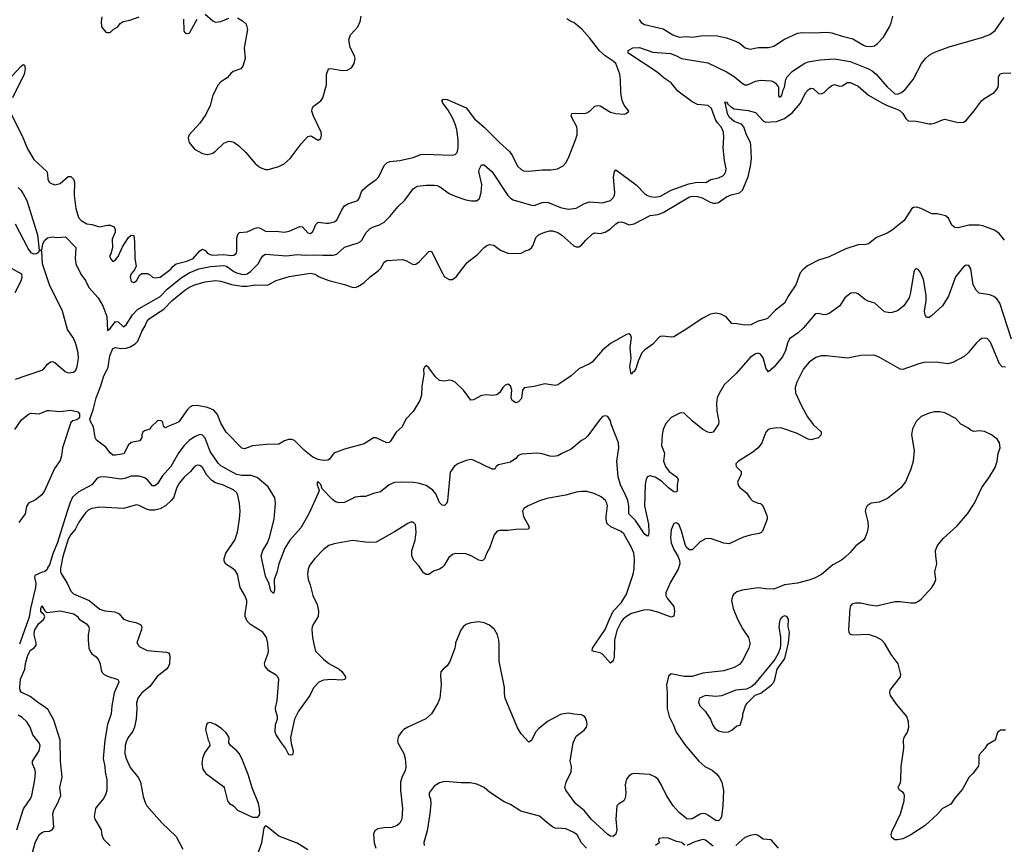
# Model space of a CAD drawing. Header units: inches. Extents: x 1771504 to 1971212, y 471788 to 643615.
# Tile 85 of 256: x 1865883 to 1873361, y 538479 to 544744. Entities that reach past the tile are written whole.
import ezdxf

# ---------------------------------------------------------------- set-up
doc = ezdxf.new("R2010")
doc.units = ezdxf.units.IN
doc.header["$MEASUREMENT"] = 0
for name, color, linetype in [('B8563', 7, 'Continuous'), ('B8564', 7, 'Continuous'), ('B8573', 7, 'Continuous'), ('B8574', 7, 'Continuous')]:
    doc.layers.add(name, color=color, linetype=linetype)

msp = doc.modelspace()

# ---------------------------------------------------------------- linework, layer by layer
at = {"layer": 'B8563', "color": 5}
for points, elevation in [([(1865977.9, 538410), (1866002.3, 538497.7), (1866029.9, 538550.1), (1866050, 538569.1), (1866070, 538576.9), (1866110, 538578), (1866130, 538588.8), (1866142.2, 538610), (1866133.8, 538710), (1866141, 538739), (1866170.9, 538790), (1866195.1, 538850), (1866187.7, 538910), (1866205.2, 538990), (1866193, 539110), (1866188.9, 539270), (1866142.2, 539422.2), (1866099.4, 539499.4), (1866079.2, 539519.2), (1866028.8, 539550), (1865961.4, 539601.4), (1865894.2, 539634.2), (1865886.4, 539646.4), (1865883.7, 539670), (1865887.5, 539732.5), (1865921.5, 539810), (1865927.2, 539852.8), (1865943.4, 539916.6), (1865965.5, 539954.5), (1865991, 539970), (1866008.9, 539990), (1866008.4, 540000)], 360), ([(1866405.2, 540000), (1866408.6, 539968.6), (1866420, 539940), (1866430, 539924.9), (1866462.8, 539902.8), (1866481, 539881), (1866493.6, 539850), (1866501.7, 539801.7), (1866510, 539783.7), (1866524.9, 539770), (1866550, 539757.2), (1866626.8, 539730), (1866635.3, 539715.3), (1866636.4, 539710), (1866599.2, 539630), (1866583.2, 539530), (1866578.5, 539470), (1866549.1, 539390), (1866529.3, 539270), (1866515.4, 539130), (1866529, 539070), (1866531.2, 539030), (1866543.2, 538970), (1866543.6, 538890), (1866537.2, 538862.8), (1866521.3, 538830), (1866470.1, 538769.9), (1866458.4, 538750), (1866448.4, 538690), (1866454, 538670), (1866502.2, 538590), (1866507.4, 538547.4), (1866518.2, 538518.2), (1866570, 538468.5)], 360), ([(1866779.1, 540000), (1866790, 539980.7), (1866851.6, 539951.6), (1866997.5, 539937.5), (1867012.7, 539932.7), (1867020.3, 539920.3), (1867023.7, 539903.7), (1867020.3, 539850), (1867010, 539825.1), (1866997.6, 539810), (1866926.7, 539753.3), (1866870, 539678.3), (1866811.4, 539628.6), (1866780.3, 539590), (1866770.3, 539550), (1866772.4, 539507.6), (1866767.1, 539432.9), (1866754.6, 539370), (1866742.2, 539337.8), (1866705.8, 539290), (1866690, 539258), (1866683.5, 539230), (1866681.2, 539170), (1866690, 539130.7), (1866721.4, 539061.4), (1866784, 538984), (1866800.7, 538950), (1866821.4, 538841.4), (1866835.5, 538795.5), (1866848.7, 538770), (1866962.6, 538642.6), (1867070, 538538.4), (1867122.2, 538442.2)], 380), ([(1868117.2, 540000), (1868130, 539946.7), (1868190, 539884.6), (1868230, 539851.7), (1868307.7, 539810), (1868330, 539792.7), (1868358, 539750), (1868357.1, 539742.9), (1868351, 539730), (1868330, 539725.4), (1868250, 539732.2), (1868190, 539726), (1868154.8, 539710), (1868112.7, 539667.3), (1868087, 539610), (1868001.3, 539490), (1867969, 539430), (1867938.7, 539290), (1867944.7, 539244.7), (1867959.1, 539190), (1867955.9, 539164.1), (1867950, 539155.3), (1867930, 539159), (1867921.2, 539170), (1867902, 539210), (1867869.7, 539250), (1867831.1, 539311.1), (1867824, 539330), (1867825.1, 539390), (1867839.6, 539430), (1867840.5, 539450), (1867828, 539490), (1867826.6, 539513.4), (1867837.2, 539570), (1867851.1, 539730), (1867843.6, 539750), (1867830, 539765.1), (1867775.8, 539795.8), (1867746.9, 539830), (1867742.6, 539850), (1867746.6, 539870), (1867769.7, 539930), (1867772.4, 539950), (1867768.1, 540000)], 380), ([(1869191.7, 540000), (1869187.2, 539970), (1869150, 539869), (1869130, 539834), (1869098, 539810), (1869081, 539790), (1869077.3, 539762.7), (1869083.7, 539690), (1869073.1, 539590), (1869058.3, 539550), (1869010.3, 539470), (1868966.6, 539433.4), (1868830.8, 539370), (1868798.8, 539350), (1868783.9, 539336.1), (1868760.5, 539299.5), (1868751.7, 539270), (1868753.4, 539250), (1868800.8, 539170), (1868811.1, 539130), (1868815.9, 539070), (1868810, 539038), (1868786.2, 538993.8), (1868774.2, 538950), (1868774.6, 538890), (1868791, 538750), (1868785.6, 538670), (1868770, 538638.9), (1868750, 538622.7), (1868710, 538607.1), (1868650, 538605.1), (1868602.6, 538597.4), (1868578.8, 538581.2), (1868570, 538558), (1868574.4, 538490), (1868587, 538450)], 420), ([(1870000, 539466.6), (1869990, 539464.7), (1869890, 539410.9), (1869823.2, 539356.8), (1869801.1, 539330), (1869770, 539268), (1869750, 539255.3), (1869690, 539317.6), (1869662.6, 539362.6), (1869570.8, 539590), (1869563.6, 539623.6), (1869563.5, 539670), (1869524.4, 539870), (1869523, 540000)], 420), ([(1865860.7, 538590), (1865912.7, 538747.3), (1865966.4, 538830), (1865974.4, 538850), (1865998.2, 538970), (1866003.3, 539023.3), (1865997, 539050), (1865979, 539090), (1865979, 539110), (1866029.6, 539190), (1866038, 539230), (1866031, 539251), (1865982.9, 539310), (1865961.5, 539370), (1865938, 539410), (1865901.9, 539441.9), (1865870, 539459.3)], 380), ([(1870000, 538598.6), (1869950, 538602.4), (1869930, 538611.6), (1869884.9, 538644.9), (1869830, 538693.2), (1869688, 538730), (1869610, 538781.2), (1869561.5, 538801.5), (1869450, 538875.3), (1869409.3, 538909.3), (1869355.5, 538935.5), (1869304.7, 538944.7), (1869234.4, 538945.6), (1869145.2, 538954.8), (1869110, 538955.1), (1869070, 538945.2), (1869030, 538921.2), (1868993.4, 538870), (1868993, 538850), (1869001.4, 538821.4), (1869004, 538790), (1868997.8, 538710), (1868977.6, 538582.4), (1868952.5, 538492.5), (1868954.9, 538470)], 440), ([(1868070, 538437.6), (1867990, 538488.6), (1867850, 538541.7), (1867770, 538606), (1867750, 538618), (1867744.7, 538615.3), (1867736.9, 538603.1), (1867718.4, 538490), (1867691.5, 538408.5)], 420)]:
    msp.add_lwpolyline(points, dxfattribs=dict(at, elevation=elevation))
at = {"layer": 'B8563', "color": 5, "elevation": 420}
msp.add_lwpolyline([(1867330, 539405.2), (1867310, 539399), (1867301, 539390), (1867294.8, 539350), (1867313.4, 539270), (1867324.9, 539250), (1867327.7, 539230), (1867287.1, 539172.9), (1867271.8, 539130), (1867264.9, 539090), (1867273.4, 539050), (1867296.7, 539016.7), (1867430, 538919.3), (1867436.5, 538910), (1867460.3, 538810), (1867477.1, 538790), (1867505.5, 538770), (1867537.3, 538737.3), (1867650, 538685.5), (1867690, 538686), (1867701.2, 538698.8), (1867706, 538714), (1867704.5, 538750), (1867696.3, 538790), (1867647.2, 538907.2), (1867618.7, 539010), (1867570, 539132), (1867548.3, 539170), (1867531.1, 539190), (1867482.9, 539230), (1867471.8, 539250), (1867473, 539290), (1867450, 539326), (1867417.1, 539357.1), (1867370, 539389.4)], close=True, dxfattribs=at)
at = {"layer": 'B8564', "color": 5}
for points, elevation in [([(1867290, 544784.9), (1867350, 544734), (1867370, 544725.5), (1867410, 544730.4), (1867470, 544754.4)], 420), ([(1866505.4, 544765.4), (1866502, 544730), (1866504.7, 544690), (1866538, 544650), (1866550, 544645.5), (1866570, 544647.7), (1866591.8, 544668.2), (1866628.7, 544690), (1866645.2, 544714.8), (1866669.4, 544730.6), (1866720.2, 544739.8), (1866790, 544764.9)], 420), ([(1867126.6, 544746.6), (1867130, 544661), (1867134, 544650), (1867150, 544639), (1867170, 544642.3), (1867173.5, 544646.5), (1867230, 544748.8)], 420), ([(1867538, 544758), (1867575.6, 544735.6), (1867601.6, 544710), (1867613.4, 544670), (1867586.8, 544530), (1867596, 544450), (1867578, 544390), (1867562, 544370), (1867504.7, 544350), (1867485.2, 544334.8), (1867458.5, 544301.5), (1867410, 544272.7), (1867390.7, 544250), (1867348.4, 544170), (1867328.6, 544091.4), (1867296.1, 544023.9), (1867250, 543957.2), (1867170.8, 543870), (1867162, 543850), (1867164.9, 543830), (1867170.6, 543810), (1867210, 543760.5), (1867270, 543726.7), (1867310, 543718.4), (1867349, 543730), (1867370, 543743.8), (1867433.1, 543806.9), (1867470, 543821.6), (1867490, 543819.3), (1867510, 543812.7), (1867546.4, 543786.4), (1867597.2, 543737.2), (1867672.1, 543652.1), (1867710, 543620.3), (1867750, 543606), (1867770, 543606), (1867850, 543629.1), (1867890.6, 543649.4), (1867937.7, 543690), (1868019.6, 543800.4), (1868070, 543857.3), (1868090, 543862), (1868098.8, 543858.8), (1868150, 543827.7), (1868170, 543841), (1868174.2, 543865.8), (1868172.2, 543890), (1868112.8, 544010), (1868101.6, 544050), (1868104.5, 544070), (1868113.6, 544086.4), (1868170, 544127.3), (1868186, 544150), (1868211.5, 544250), (1868213.6, 544326.4), (1868221.6, 544358.4), (1868230, 544370.8), (1868250, 544374), (1868330, 544358), (1868370, 544359.1), (1868402.5, 544377.5), (1868422.7, 544410), (1868429.2, 544450), (1868425.2, 544470), (1868391.5, 544531.5), (1868382.9, 544590), (1868396.2, 544630), (1868450, 544690.7), (1868469.6, 544730), (1868475.1, 544770)], 420), ([(1865796, 544284), (1865890, 544388.4), (1865910, 544404), (1865918, 544398), (1865924.9, 544370), (1865916.2, 544330), (1865828.2, 544150)], 380), ([(1865816.5, 544030), (1865900.2, 543860.2), (1865941.8, 543761.8), (1865990, 543680.8), (1866088.2, 543590), (1866094.9, 543570), (1866097.1, 543530), (1866110, 543508), (1866130, 543495.5), (1866150, 543490.4), (1866190, 543498.4), (1866250, 543552.3), (1866270, 543551.7), (1866292.4, 543532.4), (1866298.7, 543510), (1866295.3, 543410), (1866307.8, 543310), (1866330, 543240.7), (1866350, 543218), (1866392.8, 543192.8), (1866430, 543187.7), (1866489.4, 543170.6), (1866550, 543183.8), (1866570, 543181.6), (1866598.8, 543170), (1866607.7, 543150), (1866607.3, 543130), (1866584, 543076), (1866587.7, 543010), (1866574.9, 542965.1), (1866564.7, 542950), (1866571, 542930), (1866586.8, 542910), (1866590, 542907.7), (1866610, 542919.1), (1866630, 542943.8), (1866663, 543017), (1866710, 543088), (1866730, 543105.5), (1866750, 543104.7), (1866755.2, 543055.2), (1866757.4, 542930), (1866766.7, 542870), (1866755.5, 542844.5), (1866728, 542812), (1866722.3, 542790), (1866730, 542755.3), (1866750, 542746.5), (1866770, 542759.2), (1866795.2, 542804.8), (1866810, 542815.6), (1866854.4, 542814.4), (1866868.9, 542808.9), (1866890, 542786.7), (1866910, 542782.4), (1866950, 542787.8), (1867030, 542848), (1867049.3, 542870.7), (1867071.9, 542888.1), (1867151.8, 542910), (1867199.1, 542930), (1867250, 542988.9), (1867270, 542999.5), (1867290, 542990.3), (1867308.9, 542970), (1867330, 542959.3), (1867350, 542955.6), (1867430, 542959.5), (1867490, 542951.1), (1867510, 542953.8), (1867528.4, 542970), (1867532.9, 542987.1), (1867532.4, 543087.6), (1867542.4, 543117.6), (1867552.7, 543127.3), (1867610, 543131.1), (1867670, 543160.2), (1867690, 543163.8), (1867710, 543159.1), (1867755.2, 543135.2), (1867830, 543136.5), (1867890, 543129), (1867930, 543137.3), (1868010, 543171.8), (1868030, 543170.4), (1868070, 543123.8), (1868090, 543118.4), (1868110, 543135.5), (1868132.7, 543187.3), (1868150, 543206.7), (1868210, 543197.3), (1868230, 543198.3), (1868270, 543206.9), (1868290, 543220.3), (1868330, 543300.3), (1868349.9, 543330.1), (1868374.3, 543345.7), (1868450, 543370.4), (1868463.5, 543390), (1868476.8, 543430), (1868489, 543451), (1868530, 543487.4), (1868590.7, 543529.3), (1868609.7, 543550), (1868650, 543635.5), (1868670, 543657), (1868694.5, 543665.5), (1868770, 543674.2), (1868870, 543696.3), (1868930, 543719.6), (1868950, 543722.8), (1869166.7, 543713.3), (1869190, 543719.5), (1869204.1, 543735.9), (1869213.2, 543770), (1869212.5, 543830), (1869201.9, 543910), (1869191.1, 543950), (1869171.9, 543991.9), (1869135.8, 544055.8), (1869095.5, 544110), (1869087.6, 544132.4), (1869100.5, 544139.5), (1869130, 544136.6), (1869273.5, 544073.5), (1869337, 543990), (1869410, 543926.5), (1869530, 543807.4), (1869603, 543743), (1869626.5, 543710), (1869663.7, 543630), (1869690, 543604.4), (1869710, 543594.4), (1869750, 543592), (1869850, 543602.8), (1869916, 543604), (1869968.1, 543611.9), (1870000, 543627.9)], 380), ([(1865870, 543468), (1865890, 543448.2), (1865910, 543421.6), (1865937.2, 543370), (1866018.5, 543110), (1866030, 542994), (1866050, 542992), (1866058.3, 543041.7), (1866073.3, 543070), (1866094.3, 543085.7), (1866130, 543095), (1866170, 543090.1), (1866230, 543094.7), (1866310, 543012.2), (1866302.9, 542930), (1866310, 542888.5), (1866347, 542810), (1866381.7, 542761.7), (1866408.8, 542708.8), (1866478, 542630), (1866514.7, 542570), (1866544.2, 542490), (1866550, 542382.8), (1866570, 542398.4), (1866610, 542450.3), (1866630, 542447.2), (1866670.9, 542409.1), (1866690, 542426), (1866739.2, 542500.8), (1866778.4, 542541.6), (1866950, 542641.9), (1867003.7, 542696.3), (1867110, 542782.2), (1867170, 542819.4), (1867244, 542850), (1867330.8, 542869.2), (1867430, 542877.3), (1867454.2, 542870), (1867508.6, 542830), (1867530, 542820.1), (1867566, 542810), (1867590, 542808.5), (1867610, 542812.8), (1867635.2, 542830), (1867694.6, 542890), (1867712.7, 542927.3), (1867729.8, 542950.2), (1867750, 542961.7), (1867909.5, 542949.5), (1867990, 542958.9), (1868050, 542954.2), (1868110, 542957.9), (1868186, 542954), (1868264.4, 542955.6), (1868290, 542962.3), (1868350, 543015.6), (1868452.5, 543047.5), (1868470, 543058), (1868482, 543070), (1868513.1, 543126.9), (1868543.5, 543156.5), (1868569.8, 543170.2), (1868615.3, 543184.7), (1868650, 543206.4), (1868692.7, 543247.3), (1868755.8, 543324.2), (1868807.2, 543372.8), (1868870, 543458.4), (1868902.2, 543477.8), (1868970, 543486.7), (1869030, 543487.8), (1869050, 543484), (1869070, 543476), (1869144.2, 543424.2), (1869190, 543403.2), (1869270, 543374), (1869312.8, 543367.2), (1869351.3, 543368.7), (1869374.5, 543385.5), (1869388.2, 543431.8), (1869392, 543492), (1869369.8, 543590.2), (1869374, 543610), (1869390, 543641), (1869410, 543642), (1869470, 543587.2), (1869588.9, 543408.9), (1869610, 543386.9), (1869630, 543375.5), (1869770, 543334.3), (1869790, 543332.9), (1869850, 543356.1), (1869890, 543358.6), (1869990, 543315.9), (1870000, 543313.8)], 360), ([(1865850, 542013.7), (1866050, 542080.7), (1866066, 542090), (1866093.7, 542126.3), (1866115.9, 542144.1), (1866130, 542148), (1866150, 542140.4), (1866227.4, 542070), (1866250, 542060.7), (1866290, 542064.7), (1866310, 542080.9), (1866319.9, 542110), (1866329.9, 542170), (1866326.4, 542213.6), (1866310, 542282.4), (1866290, 542324), (1866245.7, 542390), (1866207.5, 542530), (1866109.3, 542730), (1866056.2, 542890), (1866050, 542986), (1866030, 542989.2), (1866025.3, 542974.7), (1866010, 542964.2), (1865990, 542961.7), (1865970, 542972.1), (1865946.5, 543006.5), (1865849.8, 543190)], 360), ([(1870000, 541990.1), (1869970, 541969.5), (1869950, 541965.6), (1869870, 541976.9), (1869790, 541958), (1869713.4, 541946.6), (1869700.7, 541930), (1869694.2, 541865.8), (1869670, 541841.2), (1869650, 541834), (1869622, 541850), (1869615.3, 541870), (1869621.2, 541930), (1869610, 541962), (1869590, 541974), (1869570, 541966), (1869550.8, 541950), (1869528.2, 541911.8), (1869506, 541894), (1869470.4, 541889.6), (1869430, 541893.3), (1869390, 541889.6), (1869330, 541854.5), (1869310, 541852.7), (1869254, 541930), (1869190, 541989.4), (1869170, 542000.9), (1869150, 542004.5), (1869110, 541997), (1869070, 542002), (1869039.3, 542030), (1868990, 542099), (1868970, 542115.3), (1868956.9, 542103.1), (1868950, 542086), (1868950.7, 542050), (1868935.9, 541955.9), (1868934.4, 541890), (1868922, 541850), (1868870, 541767), (1868816.4, 541710), (1868788.2, 541651.8), (1868741, 541610), (1868699.5, 541540.5), (1868688.1, 541531.9), (1868670, 541529.6), (1868590, 541566), (1868570, 541568), (1868499.5, 541520.5), (1868350, 541480.3), (1868269.3, 541450.7), (1868234.9, 541405.1), (1868222.4, 541397.6), (1868190, 541395.8), (1868150, 541403.1), (1868110, 541420.3), (1868046.6, 541470), (1867970, 541545.6), (1867950, 541554), (1867925.1, 541554.9), (1867894.9, 541545.1), (1867850, 541519), (1867756.5, 541516.5), (1867650, 541505.1), (1867590, 541482.9), (1867570, 541489.7), (1867451.1, 541611.1), (1867410, 541678), (1867384, 541744), (1867356.2, 541776.2), (1867310, 541798.7), (1867230, 541812.6), (1867192, 541810), (1867177.1, 541802.9), (1867156.7, 541783.3), (1867090, 541689.3), (1867070, 541677.2), (1867006.4, 541653.6), (1866990, 541642), (1866978, 541650), (1866968, 541690), (1866950, 541699), (1866930, 541696), (1866880.7, 541650), (1866870, 541634), (1866830, 541619.3), (1866818.8, 541610), (1866811.3, 541590), (1866811.3, 541570), (1866795.2, 541544.8), (1866730, 541531.2), (1866710, 541514.3), (1866674.7, 541445.3), (1866610, 541434.7), (1866590, 541436.3), (1866570, 541453.3), (1866536.1, 541496.1), (1866465, 541550), (1866454.8, 541570), (1866444, 541650), (1866419.4, 541690), (1866414, 541710), (1866440.9, 541779.1), (1866463.4, 541870), (1866499, 541961), (1866519, 542030), (1866555.4, 542104.6), (1866566.6, 542190), (1866590, 542244.9), (1866610, 542253.1), (1866650, 542245.3), (1866690, 542248.7), (1866721.8, 542258.2), (1866759.9, 542280.1), (1866779.5, 542300.5), (1866810, 542374.4), (1866837.8, 542422.2), (1866848, 542450), (1866866.2, 542470), (1866920.5, 542510), (1866976.5, 542543.5), (1867040.8, 542610), (1867137.7, 542690), (1867168.3, 542710), (1867210, 542729.2), (1867290, 542751), (1867370, 542761.8), (1867410, 542756.5), (1867492.2, 542732.2), (1867570, 542719.5), (1867610, 542718.4), (1867670, 542729.1), (1867750, 542725.7), (1867770, 542730.3), (1867830, 542761.3), (1867930, 542792.9), (1868090, 542818.3), (1868126.8, 542810), (1868157.3, 542790), (1868230, 542762), (1868350, 542732.8), (1868407.7, 542712.3), (1868430, 542710.3), (1868450, 542716.5), (1868496.2, 542743.8), (1868544.7, 542790), (1868604.7, 542835.3), (1868624.2, 542855.8), (1868650, 542900.4), (1868670, 542915.3), (1868790, 542922.6), (1868814.8, 542914.8), (1868870, 542884.4), (1868890, 542885.5), (1868917.1, 542902.9), (1868990, 542982), (1869010, 542984.9), (1869085.8, 542830), (1869110, 542790.3), (1869144.9, 542770), (1869170, 542769.2), (1869196.4, 542790), (1869281.8, 542898.2), (1869360.2, 542959.8), (1869410, 543012.9), (1869430, 543028.7), (1869450, 543036), (1869482.8, 543030), (1869533, 542993), (1869590, 542970.7), (1869670, 542967.3), (1869690, 542970.6), (1869730, 542990.8), (1869750, 542996), (1869770, 543011.3), (1869781.2, 543030), (1869802, 543090), (1869823.7, 543110), (1869870, 543129), (1869910, 543139.6), (1869930, 543140.3), (1869970, 543127.9), (1869992.9, 543112.9), (1870000, 543106.7)], 340), ([(1865848, 542670), (1865895.4, 542764.6), (1865901.5, 542790), (1865899.1, 542810), (1865826.6, 542850)], 380), ([(1865846, 541630), (1865897, 541703), (1865950, 541747.7), (1865970, 541754.8), (1866030, 541750.5), (1866090, 541774), (1866110, 541775.5), (1866186.6, 541766.6), (1866270, 541776.9), (1866324.6, 541764.6), (1866335.8, 541750), (1866335.5, 541724.5), (1866330, 541712.8), (1866317.2, 541702.8), (1866285, 541695), (1866270, 541682.9), (1866207.8, 541492.2), (1866200.9, 541430), (1866190, 541393.6), (1866146.7, 541333.3), (1866070, 541165.4), (1866050, 541135.1), (1866003.2, 541096.8), (1865950.2, 541069.8), (1865935.5, 541044.5), (1865924.6, 540990), (1865875.9, 540924.1)], 340), ([(1870000, 541447.1), (1869968.5, 541431.5), (1869935.1, 541424.9), (1869910, 541426.6), (1869850, 541444.7), (1869810, 541451.1), (1869696.8, 541443.2), (1869668.1, 541431.9), (1869650.8, 541410), (1869610, 541380.9), (1869518, 541362), (1869501, 541350), (1869490, 541329), (1869470, 541329.3), (1869330, 541398), (1869310, 541402), (1869266.6, 541393.4), (1869210, 541369.4), (1869182.8, 541350), (1869153, 541307), (1869132.3, 541087.7), (1869126.8, 541070), (1869110, 541053.2), (1869090, 541056), (1869070, 541076), (1869042.2, 541142.2), (1869021.3, 541170), (1868970, 541203.7), (1868910, 541222.6), (1868870, 541228.3), (1868771.1, 541231.1), (1868730, 541226.8), (1868687.4, 541210), (1868623.9, 541156.1), (1868570, 541142.9), (1868510, 541120.7), (1868470, 541122.4), (1868430, 541117.4), (1868350, 541076.9), (1868310, 541073.5), (1868281.6, 541081.6), (1868258.5, 541098.5), (1868179.3, 541179.3), (1868170, 541213.2), (1868150, 541232.3), (1868142, 541230), (1868140.7, 541210), (1868156, 541170), (1868151, 541151), (1868077.8, 540990), (1868017.7, 540882.3), (1867933.4, 540790), (1867897.2, 540730), (1867851, 540609), (1867836, 540544), (1867814.4, 540490), (1867818, 540410), (1867810, 540384), (1867790, 540404), (1867778.4, 540458.4), (1867750, 540515.3), (1867715.4, 540670), (1867728.7, 540710), (1867763.5, 540770), (1867781, 540810), (1867815.8, 540950), (1867824.4, 541070), (1867819.3, 541110), (1867770, 541194), (1867685.6, 541265.6), (1867640.2, 541280.2), (1867570, 541280.2), (1867530, 541287.9), (1867410, 541353.7), (1867390, 541373.3), (1867330, 541462.7), (1867290, 541563.5), (1867270, 541586.2), (1867250, 541592.5), (1867210, 541575.8), (1867170, 541546.8), (1867132.2, 541510), (1867090, 541454.6), (1867030.6, 541349.4), (1866964.4, 541275.6), (1866930, 541217.6), (1866910, 541202.4), (1866890, 541203.6), (1866849.8, 541249.8), (1866830, 541263.9), (1866790, 541276.8), (1866730, 541275.6), (1866681.5, 541258.5), (1866650, 541253.4), (1866530, 541271.1), (1866490, 541268.9), (1866470, 541261.8), (1866429.2, 541210), (1866326.6, 541153.4), (1866284.2, 541115.8), (1866265, 541075), (1866239.3, 541000.7), (1866170, 540773), (1866135, 540685), (1866110, 540602.9), (1866095.9, 540584.1), (1866090, 540566), (1866070, 540548), (1866052.7, 540547.3), (1865998, 540522), (1865994, 540506), (1866004, 540464), (1866002, 540430), (1865965, 540270), (1865954.9, 540205.1), (1865881.4, 540000)], 360), ([(1867768.1, 540000), (1867767.5, 540007.5), (1867756.4, 540050), (1867729.6, 540090), (1867634.3, 540150), (1867610, 540174.7), (1867595.9, 540210), (1867595, 540230), (1867608.7, 540310), (1867607.6, 540330), (1867592.2, 540370), (1867556, 540430), (1867537.4, 540530), (1867518.9, 540558.9), (1867497.4, 540577.4), (1867447.7, 540607.7), (1867434.3, 540630), (1867434.5, 540650), (1867449.1, 540690.9), (1867515.4, 540790), (1867537.4, 540850), (1867551.9, 540948.1), (1867555.8, 541010), (1867552.7, 541070), (1867539.8, 541130), (1867530.9, 541150), (1867509.7, 541170), (1867430, 541207.6), (1867370, 541224.7), (1867342.2, 541242.2), (1867302.7, 541282.7), (1867270, 541341.1), (1867250, 541356), (1867230, 541359.7), (1867210, 541349.7), (1867178.6, 541310), (1867132.4, 541267.6), (1867095.6, 541224.4), (1867076.3, 541190), (1867050, 541111.3), (1867034.2, 541090), (1866990.2, 541050), (1866950, 541027.2), (1866910, 541016.4), (1866870, 541017.4), (1866844.9, 541024.9), (1866790, 541054), (1866770, 541058.8), (1866670, 541030.9), (1866490, 541040.5), (1866430, 541031.3), (1866402.3, 541017.7), (1866382.5, 540997.5), (1866332.5, 540927.5), (1866302.8, 540870), (1866270, 540832.4), (1866250, 540798), (1866210, 540666.6), (1866193.1, 540573.1), (1866193.4, 540550), (1866199.5, 540530), (1866243.2, 540463.2), (1866270, 540403.1), (1866290, 540382.4), (1866410.1, 540330.1), (1866490, 540265.9), (1866530, 540253.7), (1866604.6, 540244.6), (1866638, 540230), (1866670.7, 540190), (1866714.1, 540174.1), (1866764.8, 540164.8), (1866799.1, 540150), (1866810.4, 540130), (1866808.2, 540110), (1866773.4, 540010), (1866779.1, 540000)], 380), ([(1870000, 541125.7), (1869887.1, 541107.1), (1869830.9, 541089.1), (1869744, 541050), (1869710.6, 541030), (1869701.6, 541010), (1869708.4, 540970), (1869752.7, 540890), (1869747.1, 540872.9), (1869650, 540871.2), (1869590, 540862.4), (1869530, 540864.2), (1869510, 540858.4), (1869486.4, 540830), (1869450.5, 540730), (1869430, 540694), (1869412, 540648), (1869402, 540638), (1869390, 540632), (1869370, 540636.9), (1869310.7, 540670.7), (1869270, 540685.7), (1869190, 540688), (1869170, 540681.6), (1869141.6, 540658.4), (1869104.2, 540595.8), (1869090, 540581.6), (1869070, 540569.7), (1869025.3, 540554.7), (1868990, 540529.7), (1868970, 540529.7), (1868950, 540541.6), (1868913.9, 540593.9), (1868876.3, 540636.3), (1868860.9, 540670), (1868861.6, 540710), (1868885.8, 540790), (1868892.8, 540850), (1868887.5, 540907.5), (1868870, 540926), (1868850, 540925.1), (1868830, 540916.9), (1868728.2, 540851.8), (1868590, 540774.5), (1868530, 540770.7), (1868410, 540787.1), (1868270, 540761.1), (1868230, 540747.8), (1868190, 540717.6), (1868123.1, 540650), (1868083.4, 540596.6), (1868073.7, 540570), (1868068.7, 540530), (1868072.2, 540490), (1868088.4, 540450), (1868108.7, 540370), (1868141.5, 540301.5), (1868152.4, 540250), (1868149.1, 540210), (1868111.4, 540150), (1868104.4, 540130), (1868101.3, 540110), (1868105.2, 540050), (1868117.2, 540000)], 380), ([(1866008.4, 540000), (1866007.9, 540010), (1865992.4, 540070), (1865995.5, 540104.5), (1866025.7, 540154.3), (1866066, 540190), (1866072.3, 540210), (1866065.1, 540225.1), (1866050, 540237.2), (1866042.9, 540250), (1866042, 540270), (1866050, 540291), (1866073.5, 540253.5), (1866082.4, 540242.4), (1866090, 540240.5), (1866190, 540251.7), (1866293.4, 540230), (1866320.5, 540210), (1866334.9, 540190), (1866390, 540153.7), (1866408, 540130), (1866411.3, 540110), (1866402.7, 540070), (1866402, 540030), (1866405.2, 540000)], 360), ([(1869523, 540000), (1869522.6, 540030), (1869511.3, 540070), (1869487.6, 540110), (1869450, 540143.9), (1869410, 540161.5), (1869370, 540168.4), (1869310, 540161.3), (1869270.3, 540149.7), (1869250, 540132.3), (1869233.6, 540106.4), (1869193.1, 540010), (1869191.7, 540000)], 420)]:
    msp.add_lwpolyline(points, dxfattribs=dict(at, elevation=elevation))
at = {"layer": 'B8573', "color": 5}
for points, elevation in [([(1871426.8, 540000), (1871420.2, 539970), (1871370.2, 539870), (1871350, 539845.6), (1871310, 539821), (1871230, 539796.8), (1871070, 539779.4), (1870990, 539754), (1870930, 539753.2), (1870830, 539775.1), (1870810, 539757.2), (1870795.8, 539690), (1870801.2, 539630), (1870800.7, 539510), (1870814.9, 539450), (1870846.7, 539390), (1870868.2, 539330), (1870940.3, 539230), (1871039.5, 539110), (1871087, 539070), (1871141.3, 539041.3), (1871174.4, 539014.4), (1871195.3, 538990), (1871214.9, 538950), (1871227.8, 538887.8), (1871222, 538770), (1871211.8, 538688.2), (1871203.1, 538670), (1871190, 538658), (1871170, 538659.7), (1871110, 538701.2), (1871090, 538710.7), (1871070, 538713), (1871050, 538707.9), (1870990, 538673.1), (1870970, 538669.7), (1870950, 538672.4), (1870890, 538720.4), (1870844.8, 538770), (1870793.7, 538850), (1870753.9, 538933.9), (1870730.4, 538970.4), (1870710.9, 538990), (1870668.6, 539008.6), (1870550, 539017.7), (1870530, 539011.1), (1870510, 538996.9), (1870490, 538974), (1870482, 538930), (1870485.8, 538870), (1870481.7, 538830), (1870470, 538809.6), (1870430, 538785.1), (1870417.6, 538770), (1870410.2, 538670), (1870417.2, 538590), (1870410, 538556), (1870390, 538539.1), (1870370, 538541.8), (1870350, 538553.8), (1870221.9, 538670), (1870170, 538735.8), (1870106, 538786), (1870030.7, 538890), (1870023.1, 538910), (1870032.4, 538950), (1870072.1, 539030), (1870072.2, 539070), (1870063.1, 539110), (1870086.2, 539250), (1870110, 539299.5), (1870170, 539346.3), (1870186.9, 539370), (1870192.2, 539390), (1870190.9, 539410), (1870179.6, 539439.6), (1870170, 539453), (1870150, 539463.1), (1870090, 539466.6), (1870050, 539476.4), (1870000, 539466.6)], 420), ([(1870399.1, 540000), (1870397.2, 539902.8), (1870390, 539874), (1870370, 539856), (1870310, 539924.7), (1870290, 539933.7), (1870242.5, 539942.5), (1870229.7, 539949.7), (1870233, 539970), (1870253.5, 540000)], 380), ([(1871661.4, 540000), (1871661.6, 539990), (1871659.1, 539970), (1871645.8, 539934.2), (1871617.5, 539882.5), (1871463.8, 539696.2), (1871442.5, 539677.5), (1871402.5, 539657.5), (1871322, 539650), (1871213.9, 539606.1), (1871170, 539602.8), (1871090, 539608.5), (1871045.7, 539590), (1871038.6, 539558.6), (1871047.4, 539530), (1871088.8, 539490), (1871130.2, 539430.2), (1871143.2, 539390), (1871161.5, 539361.5), (1871190, 539340.3), (1871230, 539330.4), (1871266.6, 539333.4), (1871290, 539346.8), (1871330, 539378), (1871355.3, 539384.7), (1871374, 539450), (1871375.3, 539470), (1871395.3, 539530), (1871408.7, 539550), (1871469.2, 539610.8), (1871512.3, 539627.7), (1871590, 539687.3), (1871609.6, 539710.4), (1871618, 539730), (1871636.2, 539810), (1871694, 539890), (1871718.4, 540000)], 440), ([(1873370, 539345.6), (1873330, 539345.1), (1873320.6, 539339.4), (1873310, 539329), (1873290, 539269), (1873230, 539235.3), (1873213.7, 539206.3), (1873170, 539158), (1873166.4, 539146.4), (1873166.8, 539090), (1873161, 539070), (1873122.5, 539017.5), (1873090, 538986), (1873042.2, 538897.8), (1872984.2, 538830), (1872954.9, 538785.1), (1872890, 538752.2), (1872853.1, 538706.9), (1872758.9, 538621.1), (1872650, 538549.8), (1872590, 538520.7), (1872550, 538511.7), (1872530, 538512.2), (1872506.2, 538530), (1872502.2, 538550), (1872505.9, 538574.1), (1872573, 538710), (1872598.9, 538810), (1872603.5, 538850), (1872599.6, 538859.6), (1872591.8, 538871.8), (1872565.6, 538890), (1872554.7, 538910), (1872571.7, 538948.3), (1872574.6, 538965.4), (1872577.3, 539070), (1872597.2, 539210), (1872595.1, 539270), (1872601, 539290), (1872624.8, 539330), (1872635, 539370), (1872632, 539410), (1872619.2, 539450), (1872542.6, 539542.6), (1872497.4, 539610), (1872491.3, 539630), (1872494.7, 539650), (1872508, 539670), (1872571.6, 539750), (1872574.5, 539770), (1872554, 539850), (1872500.9, 539920.9), (1872454.6, 540000)], 420), ([(1870187.3, 538450), (1870150, 538489.5), (1870115.8, 538550), (1870090, 538569.6), (1870030, 538596.3), (1870000, 538598.6)], 440), ([(1870933.4, 538473.4), (1870910, 538492.9), (1870870, 538501.1), (1870810, 538525.1), (1870770.9, 538529.1), (1870738, 538522), (1870734, 538510), (1870738, 538490), (1870711.3, 538470)], 440), ([(1871150, 538465), (1871090, 538509.7), (1871070, 538515.1), (1871010, 538497.1), (1870949.4, 538469.4)], 440), ([(1871645.2, 538450), (1871590, 538514), (1871530, 538517.2), (1871490, 538545.2), (1871470, 538553.2), (1871430, 538546), (1871390, 538529.4), (1871321.6, 538470)], 440)]:
    msp.add_lwpolyline(points, dxfattribs=dict(at, elevation=elevation))
at = {"layer": 'B8574', "color": 5}
for points, elevation in [([(1870000, 543313.8), (1870050, 543303.2), (1870110, 543311.6), (1870173.3, 543346.7), (1870210, 543359.1), (1870310, 543353.1), (1870370, 543370.4), (1870390.7, 543389.3), (1870400.4, 543410), (1870402.2, 543430), (1870392.3, 543547.7), (1870399.5, 543590), (1870410, 543604), (1870563.8, 543490), (1870630, 543422), (1870646.8, 543410), (1870670, 543401.3), (1870710, 543395.8), (1870750, 543402.6), (1870830, 543447.4), (1870963.3, 543496.7), (1871028.2, 543508.2), (1871092.5, 543507.5), (1871130.9, 543529.1), (1871190, 543542.4), (1871221.7, 543558.3), (1871235.1, 543570), (1871246, 543590), (1871249.3, 543610), (1871234.9, 543674.9), (1871225.1, 543770), (1871230.9, 543849.1), (1871228.6, 543890), (1871210, 543929.6), (1871181.2, 543961.2), (1871166.5, 543986.5), (1871137.4, 544070), (1871110.9, 544090.9), (1871030, 544099.4), (1870990, 544120.4), (1870880.8, 544200.8), (1870830, 544263.4), (1870778.3, 544298.3), (1870725.2, 544345.2), (1870510, 544485.7), (1870505, 544490), (1870504.8, 544510), (1870539.5, 544530), (1870590, 544533.4), (1870690, 544496.9), (1870826.1, 544486.1), (1870870, 544470.2), (1870910, 544449.2), (1871110, 544414.9), (1871250, 544348.9), (1871310, 544311.6), (1871370, 544260.3), (1871390, 544248.5), (1871410, 544248.2), (1871470, 544275.8), (1871510, 544283.8), (1871590, 544278.7), (1871610, 544271.8), (1871622.2, 544262.2), (1871646.4, 544230), (1871645.3, 544170), (1871650, 544156), (1871670, 544166.8), (1871680.7, 544210), (1871690.9, 544230), (1871702, 544290), (1871710.9, 544310), (1871749.9, 544350.1), (1871790, 544379), (1871845.8, 544414.2), (1871870, 544424), (1871961.3, 544438.7), (1872070, 544445.3), (1872190, 544425.8), (1872330.3, 544370), (1872355.8, 544355.8), (1872386.2, 544330), (1872470, 544232.9), (1872530, 544181.7), (1872550, 544177.4), (1872579.5, 544190), (1872607.3, 544212.7), (1872668, 544290), (1872731.2, 544410), (1872763, 544450), (1872790, 544475.3), (1872830, 544497.4), (1872950, 544538.9), (1873191.1, 544608.9), (1873250, 544630.5), (1873290, 544660.7), (1873360.1, 544759.9)], 360), ([(1870000, 543627.9), (1870008.1, 543631.9), (1870030, 543657.3), (1870050, 543694.8), (1870104.7, 543830), (1870115.4, 543870), (1870117.2, 543910), (1870113.3, 543930), (1870071.8, 544010), (1870075.3, 544030), (1870106.3, 544033.7), (1870168.5, 544031.5), (1870190, 544036.5), (1870211.7, 544048.3), (1870250, 544086.7), (1870270, 544093.1), (1870290, 544088.8), (1870370, 544042.4), (1870410, 544030.6), (1870473.2, 544026.8), (1870488.9, 544031.1), (1870508, 544050), (1870474.5, 544094.5), (1870458.4, 544130), (1870448.3, 544188.3), (1870445.3, 544290), (1870439.8, 544330), (1870410.7, 544410), (1870390, 544429.8), (1870330, 544468.1), (1870286.5, 544506.5), (1870210, 544604.8), (1870150.9, 544670.9), (1870090, 544721.7), (1870068.7, 544730), (1870039, 544750)], 380), ([(1870586.4, 544746.4), (1870602.4, 544722.4), (1870628.4, 544708.4), (1870770, 544674), (1870843.7, 544630), (1870890, 544611), (1870950, 544617.1), (1870990, 544611.6), (1871070, 544624.8), (1871180.5, 544620.5), (1871250, 544604.9), (1871306.5, 544586.5), (1871347.2, 544567.2), (1871393.4, 544530), (1871430, 544520.2), (1871490, 544531.7), (1871570, 544533.2), (1871610, 544542.2), (1871690, 544596.6), (1871790, 544642.2), (1871830, 544647.2), (1871910, 544643.9), (1872010, 544649.5), (1872050, 544644.3), (1872130, 544617.8), (1872210, 544598.2), (1872290, 544550.3), (1872310, 544543.1), (1872350, 544539.5), (1872374.9, 544545.1), (1872398, 544562), (1872442.7, 544610), (1872489.2, 544690), (1872500.2, 544719.8), (1872512.7, 544770)], 380), ([(1870000, 543106.7), (1870090, 543026.4), (1870110, 543018), (1870130, 543017.3), (1870149, 543030), (1870182.7, 543070), (1870230, 543114.4), (1870250, 543124.9), (1870290, 543120.3), (1870330, 543130.3), (1870370, 543154.9), (1870410, 543193.1), (1870430, 543205.3), (1870450, 543207.8), (1870470, 543203.6), (1870510, 543185.7), (1870550, 543191.9), (1870670, 543255.4), (1870730, 543265), (1870770, 543278.8), (1870970, 543396.9), (1870990, 543402.9), (1871030, 543400.8), (1871066.7, 543390), (1871120.8, 543360.8), (1871150, 543351), (1871170, 543350.1), (1871190, 543356.1), (1871250, 543397.2), (1871287.3, 543412.7), (1871350, 543428.5), (1871371.4, 543448.6), (1871415.4, 543550), (1871432.6, 543630), (1871440.1, 543690), (1871436.7, 543790), (1871432.1, 543810), (1871402.8, 543870), (1871381.3, 543930), (1871364.7, 543950), (1871310, 543970.5), (1871270, 544002.3), (1871257.9, 544030), (1871243.9, 544103.9), (1871237.2, 544110), (1871241.5, 544118.5), (1871250, 544117.1), (1871261, 544101), (1871282.5, 544082.5), (1871310, 544066.7), (1871414.9, 544054.9), (1871470, 544037.5), (1871531.7, 543971.7), (1871550, 543966.4), (1871630, 543970.6), (1871690, 543994), (1871750, 544035.2), (1871812.7, 544110), (1871850, 544188.7), (1871870, 544210.3), (1871890, 544222.6), (1871910, 544220.3), (1871950, 544183.2), (1871970, 544179.7), (1871992.2, 544190), (1872030, 544229), (1872050, 544243.2), (1872070.3, 544250.3), (1872110, 544237.6), (1872130, 544241.3), (1872170, 544266.3), (1872190, 544266.7), (1872250, 544238.8), (1872330.2, 544170), (1872430, 544111), (1872471, 544091), (1872545.1, 544065.1), (1872570.4, 544050.4), (1872590.2, 544030), (1872612.3, 543992.3), (1872630, 543975.3), (1872690, 543973), (1872790, 543951.8), (1872808.2, 543951.8), (1872830, 543957.1), (1872890, 543984), (1872910, 543987.6), (1873010, 543962.4), (1873050, 543965), (1873070, 543977.8), (1873130, 544048), (1873189.9, 544130.1), (1873211.4, 544148.6), (1873283.1, 544190), (1873302.2, 544210), (1873313.2, 544230), (1873317.1, 544250), (1873315.2, 544310), (1873328.4, 544331.6), (1873350, 544337), (1873410, 544340.4)], 340), ([(1873360.9, 543070), (1873320.4, 543120.4), (1873285.7, 543145.7), (1873198.2, 543178.2), (1873170, 543183.5), (1873090, 543182.2), (1873010, 543163.6), (1872985.1, 543165.1), (1872962, 543182), (1872936, 543236), (1872913.6, 543253.6), (1872850, 543268.7), (1872810, 543269), (1872728, 543310), (1872690, 543319.3), (1872670, 543317.2), (1872658, 543310), (1872601.2, 543218.8), (1872510, 543144.4), (1872470, 543121.5), (1872390.2, 543089.8), (1872330, 543042), (1872310, 543036.2), (1872250, 543032.8), (1872156, 543004), (1872030, 542941.6), (1871950, 542916.2), (1871867, 542873), (1871830, 542843.6), (1871810, 542819.5), (1871777.6, 542730), (1871724.3, 542650), (1871690.6, 542589.4), (1871623, 542537), (1871564.1, 542475.9), (1871550, 542468), (1871490, 542452.6), (1871434.4, 542425.6), (1871390, 542422.4), (1871330, 542433.3), (1871290, 542435.1), (1871247, 542487), (1871207.4, 542507.4), (1871170, 542514.6), (1871130, 542507.8), (1871070, 542476.8), (1870930, 542381.5), (1870850, 542333.3), (1870830, 542331.3), (1870770, 542340.5), (1870750, 542336.3), (1870734.5, 542325.5), (1870690, 542279.7), (1870630, 542236.3), (1870607.6, 542212.4), (1870580.9, 542150), (1870563.1, 542090), (1870550, 542072), (1870537.1, 542062.9), (1870530, 542049), (1870522.9, 542062.9), (1870516.9, 542110), (1870525.8, 542170), (1870519.8, 542250), (1870528.4, 542328.4), (1870522, 542350), (1870510, 542356.4), (1870490, 542351.8), (1870370, 542284.1), (1870310, 542233.4), (1870230, 542142.9), (1870210, 542128), (1870129.3, 542090.7), (1870070, 542038.3), (1870000, 541990.1)], 340), ([(1873416.3, 542316.3), (1873325.4, 542590), (1873303.5, 542623.5), (1873281.4, 542641.4), (1873250, 542653.6), (1873170, 542666.6), (1873147.7, 542687.7), (1873124.5, 542730), (1873106.6, 542850), (1873090, 542876), (1873070, 542879.3), (1873050, 542866), (1872990.4, 542790), (1872935.6, 542644.4), (1872890.3, 542569.7), (1872810, 542496.2), (1872790, 542482), (1872770, 542481.2), (1872758.9, 542498.9), (1872755.1, 542530), (1872766.6, 542610), (1872767.8, 542650), (1872746, 542770), (1872723.6, 542823.6), (1872710, 542844), (1872690, 542854), (1872678.8, 542841.2), (1872673.7, 542826.3), (1872648.7, 542670), (1872637, 542630), (1872596.4, 542570), (1872550, 542531.5), (1872510, 542518.3), (1872490, 542516.4), (1872450, 542524.4), (1872376.2, 542590), (1872326.1, 542606.1), (1872299.8, 542619.8), (1872250, 542662), (1872230, 542669.4), (1872194.6, 542665.4), (1872150.6, 542630), (1872110.3, 542570), (1872030, 542510.9), (1872010, 542503.1), (1871990, 542501.5), (1871948.6, 542511.4), (1871930, 542509.6), (1871918.9, 542501.1), (1871836.3, 542403.7), (1871794.1, 542365.9), (1871730, 542318.4), (1871714, 542286), (1871699.7, 542230), (1871677.1, 542182.9), (1871610, 542103.5), (1871570, 542069.4), (1871552.4, 542092.4), (1871530, 542175.1), (1871510, 542202.4), (1871490, 542209.6), (1871470, 542206), (1871430, 542177.6), (1871324.6, 542055.4), (1871232.2, 541970), (1871195.1, 541904.9), (1871179.5, 541870), (1871174, 541830), (1871177.6, 541770), (1871193, 541690), (1871190.6, 541670), (1871150, 541609.3), (1871130, 541605.1), (1871110, 541609.6), (1871070, 541631.5), (1870990, 541695.6), (1870930, 541755.1), (1870902.5, 541757.5), (1870830, 541722), (1870790, 541675.3), (1870768.6, 541631.4), (1870761.6, 541590), (1870758, 541510), (1870779.3, 541450), (1870771.7, 541390), (1870786.3, 541350), (1870815.3, 541310), (1870870.6, 541270), (1870883, 541250), (1870875.3, 541210), (1870874.9, 541165.1), (1870870, 541155.3), (1870850, 541157), (1870810, 541186), (1870757.6, 541237.6), (1870710, 541267.9), (1870670, 541278.5), (1870649.2, 541270.8), (1870638, 541242), (1870633, 541210), (1870626.9, 541050), (1870657.3, 540910), (1870660.3, 540850), (1870658, 540830), (1870650, 540819.3), (1870630, 540832), (1870560, 540940), (1870509.7, 540990), (1870508.2, 541050), (1870501, 541090), (1870487.3, 541127.3), (1870445.4, 541210), (1870429.1, 541270), (1870418.9, 541390), (1870431.9, 541490), (1870429.7, 541530), (1870375.1, 541670), (1870370, 541695.3), (1870350, 541728.7), (1870330, 541734), (1870310, 541729), (1870291, 541710), (1870198.7, 541581.3), (1870178, 541562), (1870150, 541546), (1870070, 541482), (1870000, 541447.1)], 360), ([(1873370, 542103.7), (1873345.5, 542105.5), (1873323.6, 542130), (1873254.8, 542294.8), (1873230, 542321.6), (1873210, 542325.1), (1873190, 542320.5), (1873173, 542310), (1873150, 542289.6), (1873086.5, 542213.5), (1873055.1, 542184.9), (1872970, 542140.5), (1872931.7, 542128.3), (1872842.8, 542142.8), (1872750, 542138.2), (1872710.9, 542129.1), (1872590, 542085.4), (1872570, 542088.3), (1872410, 542179.5), (1872370, 542194), (1872270, 542193), (1872170, 542172.8), (1872010, 542189.7), (1871970, 542189.7), (1871930, 542176.9), (1871879.1, 542140.9), (1871834.9, 542090), (1871786, 541990), (1871773.4, 541950), (1871775.5, 541910), (1871820.7, 541810), (1871865.9, 541725.9), (1871907.8, 541667.8), (1871970, 541613.4), (1871970, 541589.5), (1871950, 541567.1), (1871890, 541550.9), (1871870, 541556.5), (1871783.2, 541603.2), (1871670, 541640.2), (1871630, 541643.8), (1871583.6, 541636.4), (1871567.3, 541630), (1871548.9, 541611.1), (1871518.9, 541530), (1871490.2, 541489.8), (1871450, 541458), (1871342.8, 541390), (1871320.7, 541370), (1871322.8, 541350), (1871361, 541310), (1871361, 541290), (1871334.8, 541230), (1871342.5, 541202.5), (1871351, 541190), (1871402.8, 541150), (1871427.3, 541110), (1871448.4, 541088.4), (1871490, 541070.8), (1871510, 541067.3), (1871519, 541059), (1871530, 541046), (1871553, 540990), (1871560.7, 540970), (1871560.7, 540950), (1871522.8, 540857.2), (1871513, 540847), (1871498.6, 540841.4), (1871430, 540827.1), (1871371.1, 540808.9), (1871270, 540762.6), (1871230, 540766.6), (1871130, 540801.6), (1871090, 540798.7), (1871050, 540777.6), (1870990, 540716.9), (1870970, 540716.9), (1870950, 540732), (1870939.7, 540750), (1870910, 540857.2), (1870890, 540906), (1870870, 540920.9), (1870850, 540915.1), (1870830, 540868), (1870826.2, 540810), (1870829.2, 540770), (1870850, 540719.1), (1870883.5, 540663.5), (1870894.2, 540634.2), (1870895.5, 540610), (1870883.5, 540570), (1870824.2, 540470), (1870788.7, 540390), (1870790.4, 540370), (1870799.5, 540350), (1870850, 540286.8), (1870855.8, 540250), (1870850, 540213.2), (1870830, 540205.7), (1870730, 540243.7), (1870670, 540258.2), (1870630, 540259.8), (1870530, 540231.3), (1870490.1, 540209.9), (1870465.8, 540190), (1870450.1, 540169.9), (1870416.5, 540103.5), (1870399.7, 540030), (1870399.1, 540000)], 380), ([(1872454.6, 540000), (1872450, 540007.8), (1872429.6, 540030), (1872390, 540053.1), (1872330, 540072.9), (1872210, 540067.1), (1872190, 540072.7), (1872181.3, 540090), (1872179.1, 540110), (1872189.8, 540270), (1872195.1, 540290), (1872210, 540308.2), (1872230, 540314.6), (1872270, 540314.3), (1872337.4, 540297.4), (1872390, 540290.3), (1872530, 540323.1), (1872570, 540323.1), (1872650, 540312.2), (1872685.6, 540314.4), (1872710, 540324.9), (1872730, 540340.7), (1872809.5, 540430), (1872830, 540462.8), (1872839.6, 540490), (1872831.8, 540550), (1872849.3, 540610.7), (1872839.5, 540670), (1872838, 540710), (1872852.7, 540750), (1872897.2, 540802.8), (1873001.4, 540898.6), (1873080.7, 540990), (1873134, 541070), (1873189.6, 541190), (1873248.4, 541271.6), (1873290, 541340.7), (1873305.7, 541390), (1873313.2, 541446.8), (1873329.7, 541490), (1873324.2, 541530), (1873310, 541554), (1873262.9, 541590), (1873210, 541614), (1873170, 541619.5), (1873130, 541616), (1873110, 541622.7), (1873084, 541644), (1873030, 541671.5), (1872992.7, 541712.7), (1872910, 541756.4), (1872870, 541764), (1872830, 541764), (1872790, 541755.1), (1872730.2, 541729.8), (1872690.3, 541690), (1872664.5, 541635.5), (1872656.1, 541590), (1872675.5, 541470), (1872668.2, 541390), (1872650, 541329.3), (1872610, 541232), (1872573.9, 541186.1), (1872473.1, 541106.9), (1872410, 541078), (1872349.1, 541070.9), (1872319.3, 541050), (1872308.4, 541030), (1872304.9, 541010), (1872324.2, 540930), (1872326, 540890), (1872319.6, 540850), (1872304.6, 540810), (1872290, 540789.7), (1872233.7, 540746.3), (1872190, 540694.7), (1872150, 540657.4), (1872123.1, 540636.9), (1872057.2, 540602.8), (1871970.9, 540529.1), (1871918.7, 540501.3), (1871875.3, 540484.7), (1871790, 540462.9), (1871690, 540449.8), (1871610, 540416.4), (1871550, 540419.2), (1871490, 540428.1), (1871369.3, 540410.7), (1871330, 540397.7), (1871303.7, 540376.3), (1871296.1, 540363.9), (1871289, 540330), (1871300.3, 540270), (1871334, 540190), (1871373.9, 540113.9), (1871417.4, 540050), (1871429, 540010), (1871426.8, 540000)], 420), ([(1870253.5, 540000), (1870328.7, 540110), (1870360.9, 540190), (1870390.8, 540250), (1870450, 540314.6), (1870490, 540378.4), (1870541.6, 540530), (1870549.1, 540570.9), (1870552.6, 540650), (1870546.8, 540690), (1870532.9, 540730), (1870470, 540838), (1870450, 540854.6), (1870372.2, 540890), (1870349.9, 540909.9), (1870342.5, 540922.5), (1870335.7, 540950), (1870336.2, 540970), (1870347.1, 541050), (1870342.4, 541070), (1870330.9, 541090), (1870298.9, 541118.9), (1870244.7, 541144.7), (1870190, 541159), (1870150, 541160.2), (1870110, 541154.6), (1870030, 541130.6), (1870000, 541125.7)], 380), ([(1871718.4, 540000), (1871720.7, 540010), (1871729.4, 540090), (1871719.5, 540130), (1871722.7, 540190), (1871708, 540210), (1871690, 540214.5), (1871670, 540205.2), (1871659.1, 540190), (1871654, 540170), (1871648.7, 540130), (1871660.4, 540050), (1871661.4, 540000)], 440)]:
    msp.add_lwpolyline(points, dxfattribs=dict(at, elevation=elevation))

doc.saveas('drawing.dxf')
